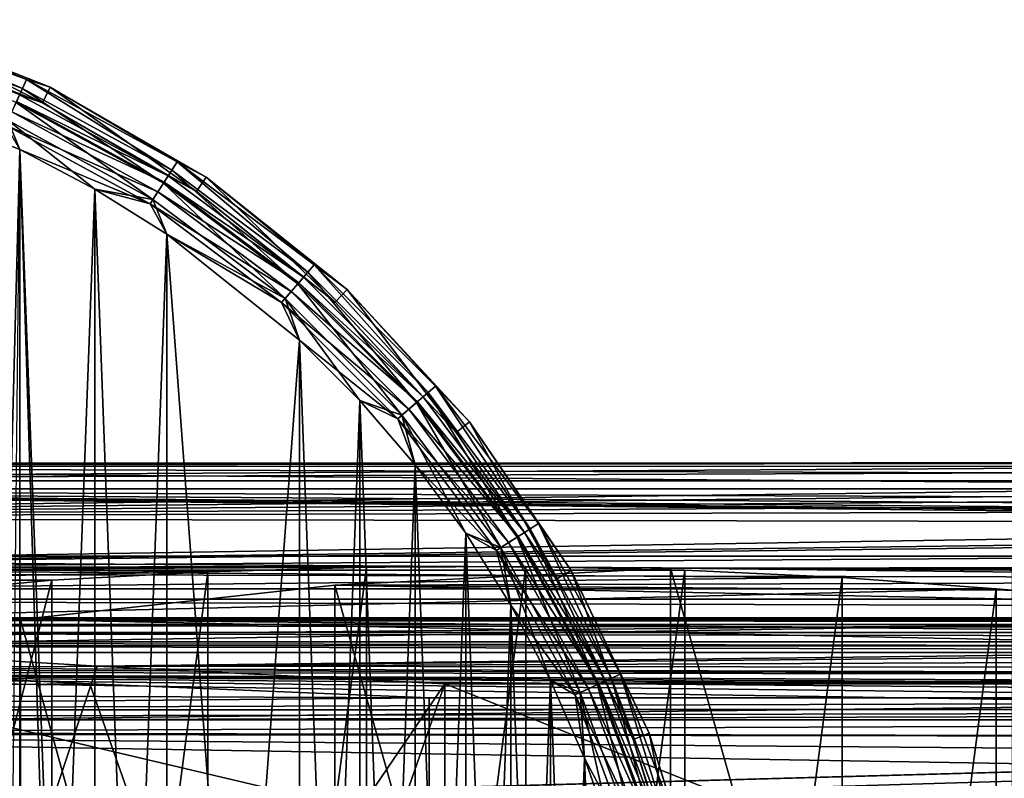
# Model space of a CAD drawing. Header units: millimetres. Extents: x -143 to 143, y -35 to 35.
# Tile 158 of 256: x -61 to -32, y 11 to 33. Entities that reach past the tile are written whole.
import ezdxf

# ---------------------------------------------------------------- set-up
doc = ezdxf.new("R2010")
doc.units = ezdxf.units.MM
doc.header["$LTSCALE"] = 65.185185
for name, color, linetype in [('100', 7, 'CONTINUOUS'), ('111', 7, 'CONTINUOUS'), ('112', 7, 'CONTINUOUS'), ('20', 7, 'CONTINUOUS'), ('22', 7, 'CONTINUOUS'), ('24', 7, 'CONTINUOUS'), ('26', 7, 'CONTINUOUS'), ('30', 7, 'CONTINUOUS'), ('431', 7, 'CONTINUOUS'), ('432', 7, 'CONTINUOUS'), ('434', 7, 'CONTINUOUS'), ('436', 7, 'CONTINUOUS'), ('437', 7, 'CONTINUOUS'), ('439', 7, 'CONTINUOUS'), ('449', 7, 'CONTINUOUS'), ('45', 7, 'CONTINUOUS'), ('46', 7, 'CONTINUOUS'), ('58', 7, 'CONTINUOUS'), ('71', 7, 'CONTINUOUS'), ('74', 7, 'CONTINUOUS'), ('95', 7, 'CONTINUOUS'), ('99', 7, 'CONTINUOUS')]:
    doc.layers.add(name, color=color, linetype=linetype)

msp = doc.modelspace()

# ---------------------------------------------------------------- linework, layer by layer
at = {"layer": '100', "linetype": 'CONTINUOUS'}
for points in [[(22.191, 14.113, -17.5), (-48.549, 14.113, -17.5), (22.191, -14.113, -17.5), (22.191, 14.113, -17.5)], [(-48.549, 14.113, -17.5), (-48.549, -14.113, -17.5), (22.191, -14.113, -17.5), (-48.549, 14.113, -17.5)]]:
    msp.add_3dface(points, dxfattribs=at)
at = {"layer": '111', "linetype": 'CONTINUOUS'}
for points in [[(-49, 13.712, -20.5), (22.5, 13.712, -20.5), (-49, -13.712, -20.5), (-49, 13.712, -20.5)], [(22.5, 13.712, -20.5), (22.5, -13.712, -20.5), (-49, -13.712, -20.5), (22.5, 13.712, -20.5)]]:
    msp.add_3dface(points, dxfattribs=at)
at = {"layer": '112', "linetype": 'CONTINUOUS'}
for points in [[(-68.5, 14.604, -14.5), (-58.781, 14.115, -17.49), (-49, -13.712, -20.5), (-68.5, 14.604, -14.5)], [(-68.5, 14.604, -14.5), (-49, -13.712, -20.5), (-58.781, -14.115, -17.49), (-68.5, 14.604, -14.5)], [(-68.5, 14.604, -14.5), (-58.781, -14.115, -17.49), (-68.5, -14.604, -14.5), (-68.5, 14.604, -14.5)], [(-58.781, 14.115, -17.49), (-49, 13.712, -20.5), (-49, -13.712, -20.5), (-58.781, 14.115, -17.49)]]:
    msp.add_3dface(points, dxfattribs=at)
at = {"layer": '20', "linetype": 'CONTINUOUS'}
for points in [[(-68.5, 17.477, 0.888), (-68.5, 17.391, -1.952), (-46.21, 17.492, -0.519), (-68.5, 17.477, 0.888)], [(-46.21, 17.492, -0.519), (-68.5, 17.391, -1.952), (-41.626, 17.391, -1.947), (-46.21, 17.492, -0.519)], [(-50.807, 17.476, 0.912), (-68.5, 17.477, 0.888), (-46.21, 17.492, -0.519), (-50.807, 17.476, 0.912)], [(-68.5, 17.103, 3.704), (-68.5, 17.477, 0.888), (-55.374, 17.344, 2.335), (-68.5, 17.103, 3.704)], [(-55.374, 17.344, 2.335), (-68.5, 17.477, 0.888), (-50.807, 17.476, 0.912), (-55.374, 17.344, 2.335)], [(-68.5, 17.391, -1.952), (-68.5, 16.846, -4.741), (-37.094, 17.175, -3.359), (-68.5, 17.391, -1.952)], [(-41.626, 17.391, -1.947), (-68.5, 17.391, -1.952), (-37.094, 17.175, -3.359), (-41.626, 17.391, -1.947)], [(-59.873, 17.096, 3.736), (-68.5, 17.103, 3.704), (-55.374, 17.344, 2.335), (-59.873, 17.096, 3.736)], [(-68.5, 16.846, -4.741), (-32.656, 16.846, -4.741), (-37.094, 17.175, -3.359), (-68.5, 16.846, -4.741)], [(-68.5, 16.279, 6.423), (-68.5, 17.103, 3.704), (-59.873, 17.096, 3.736), (-68.5, 16.279, 6.423)]]:
    msp.add_3dface(points, dxfattribs=at)
at = {"layer": '22', "linetype": 'CONTINUOUS'}
for points in [[(-42.043, 17.45, 1.325), (-9.931, 17.077, 3.825), (-51.716, 16.954, 4.338), (-42.043, 17.45, 1.325)], [(-10.5, 17.493, 0.5), (-10.359, 17.365, 2.172), (-42.043, 17.45, 1.325), (-10.5, 17.493, 0.5)], [(-32.18, 17.413, -1.747), (-10.5, 17.493, 0.5), (-42.043, 17.45, 1.325), (-32.18, 17.413, -1.747)], [(-10.359, 17.365, 2.172), (-9.931, 17.077, 3.825), (-42.043, 17.45, 1.325), (-10.359, 17.365, 2.172)], [(-9.931, 17.077, 3.825), (-9.199, 16.636, 5.432), (-51.716, 16.954, 4.338), (-9.931, 17.077, 3.825)], [(-51.716, 16.954, 4.338), (-8.15, 16.065, 6.94), (-60.782, 15.967, 7.162), (-51.716, 16.954, 4.338)], [(-9.199, 16.636, 5.432), (-8.15, 16.065, 6.94), (-51.716, 16.954, 4.338), (-9.199, 16.636, 5.432)], [(-60.782, 15.967, 7.162), (-5.278, 14.834, 9.285), (-68.905, 14.571, 9.692), (-60.782, 15.967, 7.162)], [(-8.15, 16.065, 6.94), (-6.811, 15.43, 8.257), (-60.782, 15.967, 7.162), (-8.15, 16.065, 6.94)], [(-6.811, 15.43, 8.257), (-5.278, 14.834, 9.285), (-60.782, 15.967, 7.162), (-6.811, 15.43, 8.257)], [(-5.278, 14.834, 9.285), (-3.679, 14.374, 9.981), (-68.905, 14.571, 9.692), (-5.278, 14.834, 9.285)], [(-69.387, 14.513, 9.779), (-3.679, 14.374, 9.981), (-84, 14.458, 9.859), (-69.387, 14.513, 9.779)], [(-68.905, 14.571, 9.692), (-3.679, 14.374, 9.981), (-69.387, 14.513, 9.779), (-68.905, 14.571, 9.692)], [(-2.083, 14.094, 10.374), (-0.5, 14, 10.5), (-84, 14.458, 9.859), (-2.083, 14.094, 10.374)], [(-84, 14.458, 9.859), (-0.5, 14, 10.5), (6.534, 13.86, 10.684), (-84, 14.458, 9.859)], [(-3.679, 14.374, 9.981), (-2.083, 14.094, 10.374), (-84, 14.458, 9.859), (-3.679, 14.374, 9.981)], [(-84, 12.678, 12.063), (-84, 14.458, 9.859), (7.875, 13.044, 11.667), (-84, 12.678, 12.063)], [(7.875, 13.044, 11.667), (-84, 14.458, 9.859), (7.476, 13.411, 11.242), (7.875, 13.044, 11.667)], [(7.476, 13.411, 11.242), (-84, 14.458, 9.859), (7.023, 13.679, 10.915), (7.476, 13.411, 11.242)], [(7.023, 13.679, 10.915), (-84, 14.458, 9.859), (6.534, 13.86, 10.684), (7.023, 13.679, 10.915)], [(8.198, 12.557, 12.189), (-84, 12.678, 12.063), (7.875, 13.044, 11.667), (8.198, 12.557, 12.189)], [(-84, 10.566, 13.95), (-84, 12.678, 12.063), (8.5, 11.136, 13.5), (-84, 10.566, 13.95)], [(8.5, 11.136, 13.5), (-84, 12.678, 12.063), (8.418, 11.929, 12.805), (8.5, 11.136, 13.5)], [(8.418, 11.929, 12.805), (-84, 12.678, 12.063), (8.198, 12.557, 12.189), (8.418, 11.929, 12.805)]]:
    msp.add_3dface(points, dxfattribs=at)
at = {"layer": '24', "linetype": 'CONTINUOUS'}
for points in [[(-68.5, 14.604, -14.5), (-89.5, 13.87, -19.235), (-58.781, 14.115, -17.49), (-68.5, 14.604, -14.5)], [(-58.781, 14.115, -17.49), (-89.5, 13.87, -19.235), (-49, 13.712, -20.5), (-58.781, 14.115, -17.49)], [(-89.5, 13.87, -19.235), (-89.5, 13.357, -24), (-49, 13.712, -20.5), (-89.5, 13.87, -19.235)], [(-49, 13.712, -20.5), (-89.5, 13.357, -24), (22.5, 13.712, -20.5), (-49, 13.712, -20.5)], [(22.5, 13.712, -20.5), (-89.5, 13.357, -24), (51.977, 13.424, -23.236), (22.5, 13.712, -20.5)], [(-89.5, 13.357, -24), (-62, 13.357, -24), (51.977, 13.424, -23.236), (-89.5, 13.357, -24)], [(51.977, 13.424, -23.236), (-62, 13.357, -24), (-62, 13.192, -26.248), (51.977, 13.424, -23.236)], [(48.938, 13.077, -28.5), (51.977, 13.424, -23.236), (-62, 13.077, -28.5), (48.938, 13.077, -28.5)], [(-62, 13.077, -28.5), (51.977, 13.424, -23.236), (-62, 13.192, -26.248), (-62, 13.077, -28.5)]]:
    msp.add_3dface(points, dxfattribs=at)
at = {"layer": '26', "linetype": 'CONTINUOUS'}
for points in [[(-32.656, 16.846, -4.741), (-68.5, 16.846, -4.741), (-68.5, 15.976, -8.038), (-32.656, 16.846, -4.741)], [(-32.656, 16.846, -4.741), (-68.5, 15.976, -8.038), (-21.872, 15.961, -8.1), (-32.656, 16.846, -4.741)], [(-68.5, 15.976, -8.038), (-68.5, 15.217, -11.361), (-21.872, 15.961, -8.1), (-68.5, 15.976, -8.038)], [(-68.5, 15.217, -11.361), (-10.956, 15.187, -11.5), (-21.872, 15.961, -8.1), (-68.5, 15.217, -11.361)], [(-58.564, 14.619, -14.418), (-10.956, 15.187, -11.5), (-68.5, 15.217, -11.361), (-58.564, 14.619, -14.418)], [(2.5, 15.187, -11.5), (-10.956, 15.187, -11.5), (-58.564, 14.619, -14.418), (2.5, 15.187, -11.5)], [(34.5, 14.528, -14.936), (2.5, 15.187, -11.5), (-58.564, 14.619, -14.418), (34.5, 14.528, -14.936)], [(-48.549, 14.113, -17.5), (34.5, 14.528, -14.936), (-58.564, 14.619, -14.418), (-48.549, 14.113, -17.5)], [(28.355, 14.312, -16.216), (34.5, 14.528, -14.936), (-48.549, 14.113, -17.5), (28.355, 14.312, -16.216)], [(22.191, 14.113, -17.5), (28.355, 14.312, -16.216), (-48.549, 14.113, -17.5), (22.191, 14.113, -17.5)]]:
    msp.add_3dface(points, dxfattribs=at)
at = {"layer": '30', "linetype": 'CONTINUOUS'}
for points in [[(48.938, 13.077, -28.5), (-62, 13.077, -28.5), (48.938, -13.077, -28.5), (48.938, 13.077, -28.5)], [(-62, 13.077, -28.5), (-62, -13.077, -28.5), (48.938, -13.077, -28.5), (-62, 13.077, -28.5)]]:
    msp.add_3dface(points, dxfattribs=at)
at = {"layer": '431', "linetype": 'CONTINUOUS'}
for points in [[(-60.723, 31.262, -57.324), (-65.237, 33.248, -57.882), (-65.318, 32.976, -57.324), (-60.723, 31.262, -57.324)], [(-60.605, 31.521, -57.882), (-64.757, 33.206, -58.5), (-65.237, 33.248, -57.882), (-60.605, 31.521, -57.882)], [(-60.605, 31.521, -57.882), (-65.237, 33.248, -57.882), (-60.723, 31.262, -57.324), (-60.605, 31.521, -57.882)], [(-60.723, 31.262, -57.324), (-65.318, 32.976, -57.324), (-60.907, 30.859, -56.881), (-60.723, 31.262, -57.324)], [(-59.923, 31.309, -58.5), (-64.757, 33.206, -58.5), (-60.605, 31.521, -57.882), (-59.923, 31.309, -58.5)], [(-56.419, 28.912, -57.324), (-60.605, 31.521, -57.882), (-60.723, 31.262, -57.324), (-56.419, 28.912, -57.324)], [(-56.266, 29.151, -57.882), (-59.923, 31.309, -58.5), (-60.605, 31.521, -57.882), (-56.266, 29.151, -57.882)], [(-56.266, 29.151, -57.882), (-60.605, 31.521, -57.882), (-56.419, 28.912, -57.324), (-56.266, 29.151, -57.882)], [(-60.801, 29.512, -56.5), (-61.139, 30.351, -56.597), (-65.358, 31.299, -56.5), (-60.801, 29.512, -56.5)], [(-56.659, 28.539, -56.881), (-60.723, 31.262, -57.324), (-60.907, 30.859, -56.881), (-56.659, 28.539, -56.881)], [(-56.419, 28.912, -57.324), (-60.723, 31.262, -57.324), (-56.659, 28.539, -56.881), (-56.419, 28.912, -57.324)], [(-55.425, 28.712, -58.5), (-59.923, 31.309, -58.5), (-56.266, 29.151, -57.882), (-55.425, 28.712, -58.5)], [(-56.961, 28.069, -56.597), (-60.907, 30.859, -56.881), (-61.139, 30.351, -56.597), (-56.961, 28.069, -56.597)], [(-56.659, 28.539, -56.881), (-60.907, 30.859, -56.881), (-56.961, 28.069, -56.597), (-56.659, 28.539, -56.881)], [(-56.961, 28.069, -56.597), (-61.139, 30.351, -56.597), (-58.634, 28.368, -56.5), (-56.961, 28.069, -56.597)], [(-58.634, 28.368, -56.5), (-61.139, 30.351, -56.597), (-60.801, 29.512, -56.5), (-58.634, 28.368, -56.5)], [(-52.494, 25.973, -57.324), (-56.266, 29.151, -57.882), (-56.419, 28.912, -57.324), (-52.494, 25.973, -57.324)], [(-52.308, 26.188, -57.882), (-55.425, 28.712, -58.5), (-56.266, 29.151, -57.882), (-52.308, 26.188, -57.882)], [(-52.308, 26.188, -57.882), (-56.266, 29.151, -57.882), (-52.494, 25.973, -57.324), (-52.308, 26.188, -57.882)], [(-52.784, 25.638, -56.881), (-56.419, 28.912, -57.324), (-56.659, 28.539, -56.881), (-52.784, 25.638, -56.881)], [(-52.494, 25.973, -57.324), (-56.419, 28.912, -57.324), (-52.784, 25.638, -56.881), (-52.494, 25.973, -57.324)], [(-51.364, 25.474, -58.5), (-55.425, 28.712, -58.5), (-52.308, 26.188, -57.882), (-51.364, 25.474, -58.5)], [(-53.15, 25.217, -56.597), (-56.659, 28.539, -56.881), (-56.961, 28.069, -56.597), (-53.15, 25.217, -56.597)], [(-52.784, 25.638, -56.881), (-56.659, 28.539, -56.881), (-53.15, 25.217, -56.597), (-52.784, 25.638, -56.881)], [(-56.559, 27.065, -56.5), (-56.961, 28.069, -56.597), (-58.634, 28.368, -56.5), (-56.559, 27.065, -56.5)], [(-53.15, 25.217, -56.597), (-56.961, 28.069, -56.597), (-56.559, 27.065, -56.5), (-53.15, 25.217, -56.597)], [(-52.731, 24.013, -56.5), (-53.15, 25.217, -56.597), (-56.559, 27.065, -56.5), (-52.731, 24.013, -56.5)], [(-49.027, 22.506, -57.324), (-52.308, 26.188, -57.882), (-52.494, 25.973, -57.324), (-49.027, 22.506, -57.324)], [(-48.812, 22.692, -57.882), (-51.364, 25.474, -58.5), (-52.308, 26.188, -57.882), (-48.812, 22.692, -57.882)], [(-48.812, 22.692, -57.882), (-52.308, 26.188, -57.882), (-49.027, 22.506, -57.324), (-48.812, 22.692, -57.882)], [(-49.362, 22.216, -56.881), (-52.494, 25.973, -57.324), (-52.784, 25.638, -56.881), (-49.362, 22.216, -56.881)], [(-49.027, 22.506, -57.324), (-52.494, 25.973, -57.324), (-49.362, 22.216, -56.881), (-49.027, 22.506, -57.324)], [(-49.783, 21.85, -56.597), (-52.784, 25.638, -56.881), (-53.15, 25.217, -56.597), (-49.783, 21.85, -56.597)], [(-49.362, 22.216, -56.881), (-52.784, 25.638, -56.881), (-49.783, 21.85, -56.597), (-49.362, 22.216, -56.881)], [(-47.831, 21.666, -58.5), (-51.364, 25.474, -58.5), (-48.812, 22.692, -57.882), (-47.831, 21.666, -58.5)], [(-49.783, 21.85, -56.597), (-53.15, 25.217, -56.597), (-50.998, 22.281, -56.5), (-49.783, 21.85, -56.597)], [(-50.998, 22.281, -56.5), (-53.15, 25.217, -56.597), (-52.731, 24.013, -56.5), (-50.998, 22.281, -56.5)], [(-46.461, 18.341, -56.881), (-49.027, 22.506, -57.324), (-49.362, 22.216, -56.881), (-46.461, 18.341, -56.881)], [(-46.088, 18.581, -57.324), (-48.812, 22.692, -57.882), (-49.027, 22.506, -57.324), (-46.088, 18.581, -57.324)], [(-46.088, 18.581, -57.324), (-49.027, 22.506, -57.324), (-46.461, 18.341, -56.881), (-46.088, 18.581, -57.324)], [(-45.849, 18.734, -57.882), (-47.831, 21.666, -58.5), (-48.812, 22.692, -57.882), (-45.849, 18.734, -57.882)], [(-45.849, 18.734, -57.882), (-48.812, 22.692, -57.882), (-46.088, 18.581, -57.324), (-45.849, 18.734, -57.882)], [(-49.399, 20.425, -56.5), (-49.783, 21.85, -56.597), (-50.998, 22.281, -56.5), (-49.399, 20.425, -56.5)], [(-46.931, 18.039, -56.597), (-49.362, 22.216, -56.881), (-49.783, 21.85, -56.597), (-46.931, 18.039, -56.597)], [(-46.461, 18.341, -56.881), (-49.362, 22.216, -56.881), (-46.931, 18.039, -56.597), (-46.461, 18.341, -56.881)], [(-46.931, 18.039, -56.597), (-49.783, 21.85, -56.597), (-47.944, 18.454, -56.5), (-46.931, 18.039, -56.597)], [(-47.944, 18.454, -56.5), (-49.783, 21.85, -56.597), (-49.399, 20.425, -56.5), (-47.944, 18.454, -56.5)], [(-44.906, 17.375, -58.5), (-47.831, 21.666, -58.5), (-45.849, 18.734, -57.882), (-44.906, 17.375, -58.5)], [(-43.738, 14.277, -57.324), (-45.849, 18.734, -57.882), (-46.088, 18.581, -57.324), (-43.738, 14.277, -57.324)], [(-43.479, 14.395, -57.882), (-44.906, 17.375, -58.5), (-45.849, 18.734, -57.882), (-43.479, 14.395, -57.882)], [(-43.479, 14.395, -57.882), (-45.849, 18.734, -57.882), (-43.738, 14.277, -57.324), (-43.479, 14.395, -57.882)], [(-46.64, 16.38, -56.5), (-46.931, 18.039, -56.597), (-47.944, 18.454, -56.5), (-46.64, 16.38, -56.5)], [(-44.141, 14.093, -56.881), (-46.088, 18.581, -57.324), (-46.461, 18.341, -56.881), (-44.141, 14.093, -56.881)], [(-43.738, 14.277, -57.324), (-46.088, 18.581, -57.324), (-44.141, 14.093, -56.881), (-43.738, 14.277, -57.324)], [(-44.649, 13.861, -56.597), (-46.461, 18.341, -56.881), (-46.931, 18.039, -56.597), (-44.649, 13.861, -56.597)], [(-44.141, 14.093, -56.881), (-46.461, 18.341, -56.881), (-44.649, 13.861, -56.597), (-44.141, 14.093, -56.881)], [(-44.649, 13.861, -56.597), (-46.931, 18.039, -56.597), (-45.495, 14.214, -56.5), (-44.649, 13.861, -56.597)], [(-45.495, 14.214, -56.5), (-46.931, 18.039, -56.597), (-46.64, 16.38, -56.5), (-45.495, 14.214, -56.5)], [(-42.652, 12.696, -58.5), (-44.906, 17.375, -58.5), (-43.479, 14.395, -57.882), (-42.652, 12.696, -58.5)], [(-44.515, 11.968, -56.5), (-44.649, 13.861, -56.597), (-45.495, 14.214, -56.5), (-44.515, 11.968, -56.5)], [(-42.45, 9.558, -56.881), (-43.738, 14.277, -57.324), (-44.141, 14.093, -56.881), (-42.45, 9.558, -56.881)], [(-42.024, 9.682, -57.324), (-43.479, 14.395, -57.882), (-43.738, 14.277, -57.324), (-42.024, 9.682, -57.324)], [(-42.024, 9.682, -57.324), (-43.738, 14.277, -57.324), (-42.45, 9.558, -56.881), (-42.024, 9.682, -57.324)], [(-41.752, 9.763, -57.882), (-42.652, 12.696, -58.5), (-43.479, 14.395, -57.882), (-41.752, 9.763, -57.882)], [(-41.752, 9.763, -57.882), (-43.479, 14.395, -57.882), (-42.024, 9.682, -57.324), (-41.752, 9.763, -57.882)], [(-42.985, 9.4, -56.597), (-44.141, 14.093, -56.881), (-44.649, 13.861, -56.597), (-42.985, 9.4, -56.597)], [(-42.45, 9.558, -56.881), (-44.141, 14.093, -56.881), (-42.985, 9.4, -56.597), (-42.45, 9.558, -56.881)], [(-42.985, 9.4, -56.597), (-44.649, 13.861, -56.597), (-43.706, 9.656, -56.5), (-42.985, 9.4, -56.597)], [(-43.706, 9.656, -56.5), (-44.649, 13.861, -56.597), (-44.515, 11.968, -56.5), (-43.706, 9.656, -56.5)], [(-41.121, 7.733, -58.5), (-42.652, 12.696, -58.5), (-41.752, 9.763, -57.882), (-41.121, 7.733, -58.5)]]:
    msp.add_3dface(points, dxfattribs=at)
at = {"layer": '432', "linetype": 'CONTINUOUS'}
for points in [[(-64.758, 33.206, -81.5), (-64.757, 33.206, -58.5), (-59.923, 31.309, -81.5), (-64.758, 33.206, -81.5)], [(-64.757, 33.206, -58.5), (-59.923, 31.309, -58.5), (-59.923, 31.309, -81.5), (-64.757, 33.206, -58.5)], [(-59.923, 31.309, -58.5), (-55.425, 28.712, -58.5), (-55.425, 28.712, -81.5), (-59.923, 31.309, -58.5)], [(-59.923, 31.309, -81.5), (-59.923, 31.309, -58.5), (-55.425, 28.712, -81.5), (-59.923, 31.309, -81.5)], [(-55.425, 28.712, -58.5), (-51.364, 25.474, -58.5), (-55.425, 28.712, -81.5), (-55.425, 28.712, -58.5)], [(-55.425, 28.712, -81.5), (-51.364, 25.474, -58.5), (-51.364, 25.474, -81.5), (-55.425, 28.712, -81.5)], [(-51.364, 25.474, -58.5), (-47.831, 21.666, -58.5), (-51.364, 25.474, -81.5), (-51.364, 25.474, -58.5)], [(-51.364, 25.474, -81.5), (-47.831, 21.666, -58.5), (-47.831, 21.666, -81.5), (-51.364, 25.474, -81.5)], [(-47.831, 21.666, -58.5), (-44.906, 17.375, -58.5), (-47.831, 21.666, -81.5), (-47.831, 21.666, -58.5)], [(-47.831, 21.666, -81.5), (-44.906, 17.375, -58.5), (-44.906, 17.375, -81.5), (-47.831, 21.666, -81.5)], [(-44.906, 17.375, -58.5), (-42.652, 12.696, -58.5), (-44.906, 17.375, -81.5), (-44.906, 17.375, -58.5)], [(-44.906, 17.375, -81.5), (-42.652, 12.696, -58.5), (-42.652, 12.695, -81.5), (-44.906, 17.375, -81.5)], [(-42.652, 12.696, -58.5), (-41.121, 7.733, -58.5), (-42.652, 12.695, -81.5), (-42.652, 12.696, -58.5)], [(-42.652, 12.695, -81.5), (-41.121, 7.733, -58.5), (-41.121, 7.732, -81.5), (-42.652, 12.695, -81.5)]]:
    msp.add_3dface(points, dxfattribs=at)
at = {"layer": '434', "linetype": 'CONTINUOUS'}
for points in [[(-64.905, 32.728, -81.5), (-64.758, 33.206, -81.5), (-60.14, 30.858, -81.5), (-64.905, 32.728, -81.5)], [(-64.758, 33.206, -81.5), (-59.923, 31.309, -81.5), (-60.14, 30.858, -81.5), (-64.758, 33.206, -81.5)], [(-60.14, 30.858, -81.5), (-59.923, 31.309, -81.5), (-55.706, 28.299, -81.5), (-60.14, 30.858, -81.5)], [(-59.923, 31.309, -81.5), (-55.425, 28.712, -81.5), (-55.706, 28.299, -81.5), (-59.923, 31.309, -81.5)], [(-55.706, 28.299, -81.5), (-55.425, 28.712, -81.5), (-51.704, 25.107, -81.5), (-55.706, 28.299, -81.5)], [(-55.425, 28.712, -81.5), (-51.364, 25.474, -81.5), (-51.704, 25.107, -81.5), (-55.425, 28.712, -81.5)], [(-51.704, 25.107, -81.5), (-51.364, 25.474, -81.5), (-48.222, 21.354, -81.5), (-51.704, 25.107, -81.5)], [(-51.364, 25.474, -81.5), (-47.831, 21.666, -81.5), (-48.222, 21.354, -81.5), (-51.364, 25.474, -81.5)], [(-48.222, 21.354, -81.5), (-47.831, 21.666, -81.5), (-45.339, 17.125, -81.5), (-48.222, 21.354, -81.5)], [(-47.831, 21.666, -81.5), (-44.906, 17.375, -81.5), (-45.339, 17.125, -81.5), (-47.831, 21.666, -81.5)], [(-45.339, 17.125, -81.5), (-44.906, 17.375, -81.5), (-43.117, 12.513, -81.5), (-45.339, 17.125, -81.5)], [(-44.906, 17.375, -81.5), (-42.652, 12.695, -81.5), (-43.117, 12.513, -81.5), (-44.906, 17.375, -81.5)], [(-43.117, 12.513, -81.5), (-42.652, 12.695, -81.5), (-41.609, 7.621, -81.5), (-43.117, 12.513, -81.5)], [(-42.652, 12.695, -81.5), (-41.121, 7.732, -81.5), (-41.609, 7.621, -81.5), (-42.652, 12.695, -81.5)]]:
    msp.add_3dface(points, dxfattribs=at)
at = {"layer": '436', "linetype": 'CONTINUOUS'}
for points in [[(-64.905, 32.728, -81.5), (-60.14, 30.858, -81.5), (-64.905, 32.728, -58.5), (-64.905, 32.728, -81.5)], [(-64.905, 32.728, -58.5), (-60.14, 30.858, -81.5), (-60.139, 30.858, -58.5), (-64.905, 32.728, -58.5)], [(-60.14, 30.858, -81.5), (-55.706, 28.299, -81.5), (-60.139, 30.858, -58.5), (-60.14, 30.858, -81.5)], [(-60.139, 30.858, -58.5), (-55.706, 28.299, -81.5), (-55.706, 28.299, -58.5), (-60.139, 30.858, -58.5)], [(-55.706, 28.299, -81.5), (-51.704, 25.107, -81.5), (-55.706, 28.299, -58.5), (-55.706, 28.299, -81.5)], [(-55.706, 28.299, -58.5), (-51.704, 25.107, -81.5), (-51.704, 25.107, -58.5), (-55.706, 28.299, -58.5)], [(-51.704, 25.107, -81.5), (-48.222, 21.354, -81.5), (-51.704, 25.107, -58.5), (-51.704, 25.107, -81.5)], [(-51.704, 25.107, -58.5), (-48.222, 21.354, -81.5), (-48.222, 21.355, -58.5), (-51.704, 25.107, -58.5)], [(-48.222, 21.355, -58.5), (-48.222, 21.354, -81.5), (-45.339, 17.125, -58.5), (-48.222, 21.355, -58.5)], [(-48.222, 21.354, -81.5), (-45.339, 17.125, -81.5), (-45.339, 17.125, -58.5), (-48.222, 21.354, -81.5)], [(-45.339, 17.125, -81.5), (-43.117, 12.513, -81.5), (-43.118, 12.513, -58.5), (-45.339, 17.125, -81.5)], [(-45.339, 17.125, -58.5), (-45.339, 17.125, -81.5), (-43.118, 12.513, -58.5), (-45.339, 17.125, -58.5)], [(-43.118, 12.513, -58.5), (-43.117, 12.513, -81.5), (-41.609, 7.621, -58.5), (-43.118, 12.513, -58.5)], [(-43.117, 12.513, -81.5), (-41.609, 7.621, -81.5), (-41.609, 7.621, -58.5), (-43.117, 12.513, -81.5)]]:
    msp.add_3dface(points, dxfattribs=at)
at = {"layer": '437', "linetype": 'CONTINUOUS'}
for points in [[(-64.905, 32.728, -58.5), (-60.139, 30.858, -58.5), (-60.803, 31.088, -58.036), (-64.905, 32.728, -58.5)], [(-56.523, 28.751, -58.036), (-60.891, 30.894, -57.618), (-60.803, 31.088, -58.036), (-56.523, 28.751, -58.036)], [(-60.139, 30.858, -58.5), (-56.523, 28.751, -58.036), (-60.803, 31.088, -58.036), (-60.139, 30.858, -58.5)], [(-56.638, 28.572, -57.618), (-61.029, 30.592, -57.286), (-60.891, 30.894, -57.618), (-56.638, 28.572, -57.618)], [(-56.638, 28.572, -57.618), (-60.891, 30.894, -57.618), (-56.523, 28.751, -58.036), (-56.638, 28.572, -57.618)], [(-60.139, 30.858, -58.5), (-55.706, 28.299, -58.5), (-56.523, 28.751, -58.036), (-60.139, 30.858, -58.5)], [(-56.818, 28.292, -57.286), (-61.203, 30.211, -57.073), (-61.029, 30.592, -57.286), (-56.818, 28.292, -57.286)], [(-56.818, 28.292, -57.286), (-61.029, 30.592, -57.286), (-56.638, 28.572, -57.618), (-56.818, 28.292, -57.286)], [(-57.044, 27.94, -57.073), (-60.801, 29.512, -57), (-61.203, 30.211, -57.073), (-57.044, 27.94, -57.073)], [(-57.044, 27.94, -57.073), (-61.203, 30.211, -57.073), (-56.818, 28.292, -57.286), (-57.044, 27.94, -57.073)], [(-58.635, 28.368, -57), (-60.801, 29.512, -57), (-57.044, 27.94, -57.073), (-58.635, 28.368, -57)], [(-52.619, 25.829, -58.036), (-56.638, 28.572, -57.618), (-56.523, 28.751, -58.036), (-52.619, 25.829, -58.036)], [(-55.706, 28.299, -58.5), (-52.619, 25.829, -58.036), (-56.523, 28.751, -58.036), (-55.706, 28.299, -58.5)], [(-52.759, 25.668, -57.618), (-56.818, 28.292, -57.286), (-56.638, 28.572, -57.618), (-52.759, 25.668, -57.618)], [(-52.759, 25.668, -57.618), (-56.638, 28.572, -57.618), (-52.619, 25.829, -58.036), (-52.759, 25.668, -57.618)], [(-56.56, 27.065, -57), (-58.635, 28.368, -57), (-57.044, 27.94, -57.073), (-56.56, 27.065, -57)], [(-52.976, 25.417, -57.286), (-57.044, 27.94, -57.073), (-56.818, 28.292, -57.286), (-52.976, 25.417, -57.286)], [(-52.976, 25.417, -57.286), (-56.818, 28.292, -57.286), (-52.759, 25.668, -57.618), (-52.976, 25.417, -57.286)], [(-55.706, 28.299, -58.5), (-51.704, 25.107, -58.5), (-52.619, 25.829, -58.036), (-55.706, 28.299, -58.5)], [(-53.251, 25.1, -57.073), (-56.56, 27.065, -57), (-57.044, 27.94, -57.073), (-53.251, 25.1, -57.073)], [(-53.251, 25.1, -57.073), (-57.044, 27.94, -57.073), (-52.976, 25.417, -57.286), (-53.251, 25.1, -57.073)], [(-52.731, 24.013, -57), (-56.56, 27.065, -57), (-53.251, 25.1, -57.073), (-52.731, 24.013, -57)], [(-49.171, 22.381, -58.036), (-52.759, 25.668, -57.618), (-52.619, 25.829, -58.036), (-49.171, 22.381, -58.036)], [(-51.704, 25.107, -58.5), (-49.171, 22.381, -58.036), (-52.619, 25.829, -58.036), (-51.704, 25.107, -58.5)], [(-49.332, 22.241, -57.618), (-52.976, 25.417, -57.286), (-52.759, 25.668, -57.618), (-49.332, 22.241, -57.618)], [(-49.332, 22.241, -57.618), (-52.759, 25.668, -57.618), (-49.171, 22.381, -58.036), (-49.332, 22.241, -57.618)], [(-49.583, 22.024, -57.286), (-53.251, 25.1, -57.073), (-52.976, 25.417, -57.286), (-49.583, 22.024, -57.286)], [(-49.583, 22.024, -57.286), (-52.976, 25.417, -57.286), (-49.332, 22.241, -57.618), (-49.583, 22.024, -57.286)], [(-49.9, 21.749, -57.073), (-52.731, 24.013, -57), (-53.251, 25.1, -57.073), (-49.9, 21.749, -57.073)], [(-49.9, 21.749, -57.073), (-53.251, 25.1, -57.073), (-49.583, 22.024, -57.286), (-49.9, 21.749, -57.073)], [(-51.704, 25.107, -58.5), (-48.222, 21.355, -58.5), (-49.171, 22.381, -58.036), (-51.704, 25.107, -58.5)], [(-50.998, 22.281, -57), (-52.731, 24.013, -57), (-49.9, 21.749, -57.073), (-50.998, 22.281, -57)], [(-49.399, 20.425, -57), (-50.998, 22.281, -57), (-49.9, 21.749, -57.073), (-49.399, 20.425, -57)], [(-46.428, 18.362, -57.618), (-49.583, 22.024, -57.286), (-49.332, 22.241, -57.618), (-46.428, 18.362, -57.618)], [(-46.249, 18.477, -58.036), (-49.332, 22.241, -57.618), (-49.171, 22.381, -58.036), (-46.249, 18.477, -58.036)], [(-46.428, 18.362, -57.618), (-49.332, 22.241, -57.618), (-46.249, 18.477, -58.036), (-46.428, 18.362, -57.618)], [(-48.222, 21.355, -58.5), (-46.249, 18.477, -58.036), (-49.171, 22.381, -58.036), (-48.222, 21.355, -58.5)], [(-46.708, 18.182, -57.286), (-49.9, 21.749, -57.073), (-49.583, 22.024, -57.286), (-46.708, 18.182, -57.286)], [(-46.708, 18.182, -57.286), (-49.583, 22.024, -57.286), (-46.428, 18.362, -57.618), (-46.708, 18.182, -57.286)], [(-47.06, 17.956, -57.073), (-49.399, 20.425, -57), (-49.9, 21.749, -57.073), (-47.06, 17.956, -57.073)], [(-47.06, 17.956, -57.073), (-49.9, 21.749, -57.073), (-46.708, 18.182, -57.286), (-47.06, 17.956, -57.073)], [(-48.222, 21.355, -58.5), (-45.339, 17.125, -58.5), (-46.249, 18.477, -58.036), (-48.222, 21.355, -58.5)], [(-47.944, 18.454, -57), (-49.399, 20.425, -57), (-47.06, 17.956, -57.073), (-47.944, 18.454, -57)], [(-46.64, 16.38, -57), (-47.944, 18.454, -57), (-47.06, 17.956, -57.073), (-46.64, 16.38, -57)], [(-43.912, 14.197, -58.036), (-46.428, 18.362, -57.618), (-46.249, 18.477, -58.036), (-43.912, 14.197, -58.036)], [(-45.339, 17.125, -58.5), (-43.912, 14.197, -58.036), (-46.249, 18.477, -58.036), (-45.339, 17.125, -58.5)], [(-44.408, 13.971, -57.286), (-47.06, 17.956, -57.073), (-46.708, 18.182, -57.286), (-44.408, 13.971, -57.286)], [(-44.106, 14.109, -57.618), (-46.708, 18.182, -57.286), (-46.428, 18.362, -57.618), (-44.106, 14.109, -57.618)], [(-44.408, 13.971, -57.286), (-46.708, 18.182, -57.286), (-44.106, 14.109, -57.618), (-44.408, 13.971, -57.286)], [(-44.106, 14.109, -57.618), (-46.428, 18.362, -57.618), (-43.912, 14.197, -58.036), (-44.106, 14.109, -57.618)], [(-44.789, 13.797, -57.073), (-46.64, 16.38, -57), (-47.06, 17.956, -57.073), (-44.789, 13.797, -57.073)], [(-44.789, 13.797, -57.073), (-47.06, 17.956, -57.073), (-44.408, 13.971, -57.286), (-44.789, 13.797, -57.073)], [(-45.339, 17.125, -58.5), (-43.118, 12.513, -58.5), (-43.912, 14.197, -58.036), (-45.339, 17.125, -58.5)], [(-45.495, 14.214, -57), (-46.64, 16.38, -57), (-44.789, 13.797, -57.073), (-45.495, 14.214, -57)], [(-44.515, 11.969, -57), (-45.495, 14.214, -57), (-44.789, 13.797, -57.073), (-44.515, 11.969, -57)], [(-42.208, 9.629, -58.036), (-44.106, 14.109, -57.618), (-43.912, 14.197, -58.036), (-42.208, 9.629, -58.036)], [(-43.118, 12.513, -58.5), (-42.208, 9.629, -58.036), (-43.912, 14.197, -58.036), (-43.118, 12.513, -58.5)], [(-42.731, 9.475, -57.286), (-44.789, 13.797, -57.073), (-44.408, 13.971, -57.286), (-42.731, 9.475, -57.286)], [(-42.413, 9.569, -57.618), (-44.408, 13.971, -57.286), (-44.106, 14.109, -57.618), (-42.413, 9.569, -57.618)], [(-42.731, 9.475, -57.286), (-44.408, 13.971, -57.286), (-42.413, 9.569, -57.618), (-42.731, 9.475, -57.286)], [(-42.413, 9.569, -57.618), (-44.106, 14.109, -57.618), (-42.208, 9.629, -58.036), (-42.413, 9.569, -57.618)], [(-43.133, 9.357, -57.073), (-44.515, 11.969, -57), (-44.789, 13.797, -57.073), (-43.133, 9.357, -57.073)], [(-43.133, 9.357, -57.073), (-44.789, 13.797, -57.073), (-42.731, 9.475, -57.286), (-43.133, 9.357, -57.073)], [(-43.118, 12.513, -58.5), (-41.609, 7.621, -58.5), (-42.208, 9.629, -58.036), (-43.118, 12.513, -58.5)], [(-43.706, 9.656, -57), (-44.515, 11.969, -57), (-43.133, 9.357, -57.073), (-43.706, 9.656, -57)]]:
    msp.add_3dface(points, dxfattribs=at)
at = {"layer": '439', "linetype": 'CONTINUOUS'}
for points in [[(-60.801, 29.512, -57), (-60.801, -29.512, -57), (-61.1, 0, -57), (-60.801, 29.512, -57)], [(-60.801, 29.512, -57), (-58.635, 28.368, -57), (-60.801, -29.512, -57), (-60.801, 29.512, -57)], [(-58.635, 28.368, -57), (-58.634, -28.368, -57), (-60.801, -29.512, -57), (-58.635, 28.368, -57)], [(-58.635, 28.368, -57), (-56.56, 27.065, -57), (-58.634, -28.368, -57), (-58.635, 28.368, -57)], [(-56.56, 27.065, -57), (-56.559, -27.065, -57), (-58.634, -28.368, -57), (-56.56, 27.065, -57)], [(-56.56, 27.065, -57), (-52.731, 24.013, -57), (-56.559, -27.065, -57), (-56.56, 27.065, -57)], [(-52.731, 24.013, -57), (-52.731, -24.013, -57), (-56.559, -27.065, -57), (-52.731, 24.013, -57)], [(-52.731, 24.013, -57), (-50.998, 22.281, -57), (-52.731, -24.013, -57), (-52.731, 24.013, -57)], [(-50.998, 22.281, -57), (-50.998, -22.281, -57), (-52.731, -24.013, -57), (-50.998, 22.281, -57)], [(-50.998, 22.281, -57), (-49.399, 20.425, -57), (-50.998, -22.281, -57), (-50.998, 22.281, -57)], [(-49.399, 20.425, -57), (-49.399, -20.425, -57), (-50.998, -22.281, -57), (-49.399, 20.425, -57)], [(-49.399, 20.425, -57), (-47.944, 18.454, -57), (-49.399, -20.425, -57), (-49.399, 20.425, -57)], [(-47.944, 18.454, -57), (-47.944, -18.454, -57), (-49.399, -20.425, -57), (-47.944, 18.454, -57)], [(-47.944, 18.454, -57), (-46.64, 16.38, -57), (-47.944, -18.454, -57), (-47.944, 18.454, -57)], [(-46.64, 16.38, -57), (-46.64, -16.38, -57), (-47.944, -18.454, -57), (-46.64, 16.38, -57)], [(-46.64, 16.38, -57), (-45.495, 14.214, -57), (-46.64, -16.38, -57), (-46.64, 16.38, -57)], [(-45.495, 14.214, -57), (-45.495, -14.214, -57), (-46.64, -16.38, -57), (-45.495, 14.214, -57)], [(-45.495, 14.214, -57), (-44.515, 11.969, -57), (-45.495, -14.214, -57), (-45.495, 14.214, -57)], [(-44.515, 11.969, -57), (-44.515, -11.968, -57), (-45.495, -14.214, -57), (-44.515, 11.969, -57)], [(-44.515, 11.969, -57), (-43.706, 9.656, -57), (-44.515, -11.968, -57), (-44.515, 11.969, -57)]]:
    msp.add_3dface(points, dxfattribs=at)
at = {"layer": '449', "linetype": 'CONTINUOUS'}
for points in [[(-61.359, 8.362, -56.5), (-60.801, 29.512, -56.5), (-65.358, 31.299, -56.5), (-61.359, 8.362, -56.5)], [(-61.359, 8.362, -56.5), (-60.05, 5.701, -56.5), (-60.801, 29.512, -56.5), (-61.359, 8.362, -56.5)], [(-60.05, 5.701, -56.5), (-58.635, -28.368, -56.5), (-60.801, 29.512, -56.5), (-60.05, 5.701, -56.5)], [(-58.635, -28.368, -56.5), (-58.634, 28.368, -56.5), (-60.801, 29.512, -56.5), (-58.635, -28.368, -56.5)], [(-58.635, -28.368, -56.5), (-56.56, -27.065, -56.5), (-58.634, 28.368, -56.5), (-58.635, -28.368, -56.5)], [(-56.56, -27.065, -56.5), (-56.559, 27.065, -56.5), (-58.634, 28.368, -56.5), (-56.56, -27.065, -56.5)], [(-56.56, -27.065, -56.5), (-52.731, -24.013, -56.5), (-56.559, 27.065, -56.5), (-56.56, -27.065, -56.5)], [(-52.731, -24.013, -56.5), (-52.731, 24.013, -56.5), (-56.559, 27.065, -56.5), (-52.731, -24.013, -56.5)], [(-52.731, -24.013, -56.5), (-50.998, -22.281, -56.5), (-52.731, 24.013, -56.5), (-52.731, -24.013, -56.5)], [(-50.998, -22.281, -56.5), (-50.998, 22.281, -56.5), (-52.731, 24.013, -56.5), (-50.998, -22.281, -56.5)], [(-50.998, -22.281, -56.5), (-49.399, -20.425, -56.5), (-50.998, 22.281, -56.5), (-50.998, -22.281, -56.5)], [(-49.399, -20.425, -56.5), (-49.399, 20.425, -56.5), (-50.998, 22.281, -56.5), (-49.399, -20.425, -56.5)], [(-49.399, -20.425, -56.5), (-47.944, -18.454, -56.5), (-49.399, 20.425, -56.5), (-49.399, -20.425, -56.5)], [(-47.944, -18.454, -56.5), (-47.944, 18.454, -56.5), (-49.399, 20.425, -56.5), (-47.944, -18.454, -56.5)], [(-47.944, -18.454, -56.5), (-46.64, -16.38, -56.5), (-47.944, 18.454, -56.5), (-47.944, -18.454, -56.5)], [(-46.64, -16.38, -56.5), (-46.64, 16.38, -56.5), (-47.944, 18.454, -56.5), (-46.64, -16.38, -56.5)], [(-46.64, -16.38, -56.5), (-45.495, -14.214, -56.5), (-46.64, 16.38, -56.5), (-46.64, -16.38, -56.5)], [(-45.495, -14.214, -56.5), (-45.495, 14.214, -56.5), (-46.64, 16.38, -56.5), (-45.495, -14.214, -56.5)], [(-45.495, -14.214, -56.5), (-44.515, -11.969, -56.5), (-45.495, 14.214, -56.5), (-45.495, -14.214, -56.5)], [(-44.515, -11.969, -56.5), (-44.515, 11.968, -56.5), (-45.495, 14.214, -56.5), (-44.515, -11.969, -56.5)], [(-44.515, -11.969, -56.5), (-43.706, -9.656, -56.5), (-44.515, 11.968, -56.5), (-44.515, -11.969, -56.5)], [(-43.706, -9.656, -56.5), (-43.706, 9.656, -56.5), (-44.515, 11.968, -56.5), (-43.706, -9.656, -56.5)]]:
    msp.add_3dface(points, dxfattribs=at)
at = {"layer": '45', "linetype": 'CONTINUOUS'}
for points in [[(-92.5, 15.016, -31.5), (92.5, 15.016, -31.5), (-75, 10.4, -31.5), (-92.5, 15.016, -31.5)], [(-75, 10.4, -31.5), (92.5, 15.016, -31.5), (-74.84, 10.399, -31.5), (-75, 10.4, -31.5)], [(-74.84, 10.399, -31.5), (92.5, 15.016, -31.5), (-74.679, 10.395, -31.5), (-74.84, 10.399, -31.5)], [(-74.679, 10.395, -31.5), (92.5, 15.016, -31.5), (-72.564, 10.111, -31.5), (-74.679, 10.395, -31.5)], [(-72.564, 10.111, -31.5), (92.5, 15.016, -31.5), (-70.531, 9.391, -31.5), (-72.564, 10.111, -31.5)], [(-70.531, 9.391, -31.5), (92.5, 15.016, -31.5), (-68.691, 8.268, -31.5), (-70.531, 9.391, -31.5)], [(-68.691, 8.268, -31.5), (92.5, 15.016, -31.5), (-67.122, 6.79, -31.5), (-68.691, 8.268, -31.5)], [(-67.122, 6.79, -31.5), (92.5, 15.016, -31.5), (-65.892, 5.02, -31.5), (-67.122, 6.79, -31.5)], [(-65.892, 5.02, -31.5), (92.5, 15.016, -31.5), (-65.052, 3.034, -31.5), (-65.892, 5.02, -31.5)], [(-65.052, 3.034, -31.5), (92.5, 15.016, -31.5), (-64.641, 0.918, -31.5), (-65.052, 3.034, -31.5)], [(-64.641, 0.918, -31.5), (92.5, 15.016, -31.5), (72.877, 10.181, -31.5), (-64.641, 0.918, -31.5)]]:
    msp.add_3dface(points, dxfattribs=at)
at = {"layer": '46', "linetype": 'CONTINUOUS'}
for points in [[(92.5, 16.016, -30.521), (92.5, 15.962, -30.825), (-92.5, 16.016, -30.521), (92.5, 16.016, -30.521)], [(-92.5, 16.016, -30.521), (92.5, 15.962, -30.825), (-92.5, 15.962, -30.825), (-92.5, 16.016, -30.521)], [(92.5, 15.962, -30.825), (92.5, 15.818, -31.098), (-92.5, 15.962, -30.825), (92.5, 15.962, -30.825)], [(-92.5, 15.962, -30.825), (92.5, 15.818, -31.098), (-92.5, 15.818, -31.098), (-92.5, 15.962, -30.825)], [(92.5, 15.818, -31.098), (92.5, 15.597, -31.314), (-92.5, 15.818, -31.098), (92.5, 15.818, -31.098)], [(-92.5, 15.818, -31.098), (92.5, 15.597, -31.314), (-92.5, 15.597, -31.314), (-92.5, 15.818, -31.098)], [(92.5, 15.597, -31.314), (92.5, 15.321, -31.452), (-92.5, 15.597, -31.314), (92.5, 15.597, -31.314)], [(-92.5, 15.597, -31.314), (92.5, 15.321, -31.452), (-92.5, 15.321, -31.452), (-92.5, 15.597, -31.314)], [(92.5, 15.321, -31.452), (92.5, 15.016, -31.5), (-92.5, 15.321, -31.452), (92.5, 15.321, -31.452)], [(92.5, 15.016, -31.5), (-92.5, 15.016, -31.5), (-92.5, 15.321, -31.452), (92.5, 15.016, -31.5)]]:
    msp.add_3dface(points, dxfattribs=at)
at = {"layer": '58', "linetype": 'CONTINUOUS'}
for points in [[(-42.043, 17.45, 1.325), (-51.716, 16.954, 4.338), (-42.043, -17.45, 1.325), (-42.043, 17.45, 1.325)], [(-32.18, 17.413, -1.747), (-42.043, 17.45, 1.325), (-32.18, -17.413, -1.747), (-32.18, 17.413, -1.747)], [(-42.043, 17.45, 1.325), (-42.043, -17.45, 1.325), (-32.18, -17.413, -1.747), (-42.043, 17.45, 1.325)], [(-51.716, 16.954, 4.338), (-60.782, 15.967, 7.162), (-51.716, -16.954, 4.338), (-51.716, 16.954, 4.338)], [(-51.716, 16.954, 4.338), (-51.716, -16.954, 4.338), (-42.043, -17.45, 1.325), (-51.716, 16.954, 4.338)], [(-60.782, 15.967, 7.162), (-68.905, 14.571, 9.692), (-60.782, -15.967, 7.162), (-60.782, 15.967, 7.162)], [(-60.782, 15.967, 7.162), (-60.782, -15.967, 7.162), (-51.716, -16.954, 4.338), (-60.782, 15.967, 7.162)], [(-68.905, 14.571, 9.692), (-68.905, -14.571, 9.692), (-60.782, -15.967, 7.162), (-68.905, 14.571, 9.692)]]:
    msp.add_3dface(points, dxfattribs=at)
at = {"layer": '71', "linetype": 'CONTINUOUS'}
for points in [[(-92.5, 20.384, -2.181), (-92.5, 20.462, 1.253), (-8.986, 20.494, -0.498), (-92.5, 20.384, -2.181)], [(-8.712, 20.375, -2.26), (-92.5, 20.384, -2.181), (-8.986, 20.494, -0.498), (-8.712, 20.375, -2.26)], [(-8.986, 20.494, -0.498), (-92.5, 20.462, 1.253), (-8.909, 20.46, 1.275), (-8.986, 20.494, -0.498)], [(-92.5, 20.462, 1.253), (-92.5, 19.965, 4.651), (-8.909, 20.46, 1.275), (-92.5, 20.462, 1.253)], [(-8.909, 20.46, 1.275), (-92.5, 19.965, 4.651), (-8.481, 20.277, 3.013), (-8.909, 20.46, 1.275)], [(-92.5, 19.733, -5.554), (-92.5, 20.384, -2.181), (-7.082, 19.733, -5.554), (-92.5, 19.733, -5.554)], [(-7.082, 19.733, -5.554), (-92.5, 20.384, -2.181), (-8.078, 20.112, -3.969), (-7.082, 19.733, -5.554)], [(-8.078, 20.112, -3.969), (-92.5, 20.384, -2.181), (-8.712, 20.375, -2.26), (-8.078, 20.112, -3.969)], [(-8.481, 20.277, 3.013), (-92.5, 19.965, 4.651), (-7.694, 19.961, 4.67), (-8.481, 20.277, 3.013)], [(-92.5, 19.965, 4.651), (-92.5, 18.909, 7.919), (-7.694, 19.961, 4.67), (-92.5, 19.965, 4.651)], [(-7.694, 19.961, 4.67), (-92.5, 18.909, 7.919), (-7.165, 19.763, 5.447), (-7.694, 19.961, 4.67)], [(-7.165, 19.763, 5.447), (-92.5, 18.909, 7.919), (-6.551, 19.549, 6.172), (-7.165, 19.763, 5.447)], [(-6.551, 19.549, 6.172), (-92.5, 18.909, 7.919), (-5.861, 19.329, 6.83), (-6.551, 19.549, 6.172)], [(-5.861, 19.329, 6.83), (-92.5, 18.909, 7.919), (-5.108, 19.114, 7.41), (-5.861, 19.329, 6.83)], [(-5.108, 19.114, 7.41), (-92.5, 18.909, 7.919), (-3.472, 18.743, 8.303), (-5.108, 19.114, 7.41)], [(-92.5, 18.909, 7.919), (-92.5, 17.321, 10.965), (-3.472, 18.743, 8.303), (-92.5, 18.909, 7.919)], [(-3.472, 18.743, 8.303), (-92.5, 17.321, 10.965), (-1.749, 18.502, 8.828), (-3.472, 18.743, 8.303)], [(92.5, 16.937, 11.55), (92.5, 18.578, 8.665), (-92.5, 17.321, 10.965), (92.5, 16.937, 11.55)], [(-92.5, 17.321, 10.965), (92.5, 18.578, 8.665), (0, 18.419, 9), (-92.5, 17.321, 10.965)], [(-1.749, 18.502, 8.828), (-92.5, 17.321, 10.965), (0, 18.419, 9), (-1.749, 18.502, 8.828)], [(92.5, 16.937, 11.55), (-92.5, 17.321, 10.965), (-92.5, 15.248, 13.703), (92.5, 16.937, 11.55)], [(92.5, 14.852, 14.131), (92.5, 16.937, 11.55), (-92.5, 15.248, 13.703), (92.5, 14.852, 14.131)], [(92.5, 14.852, 14.131), (-92.5, 15.248, 13.703), (-92.5, 12.746, 16.056), (92.5, 14.852, 14.131)], [(92.5, 12.377, 16.342), (92.5, 14.852, 14.131), (-92.5, 12.746, 16.056), (92.5, 12.377, 16.342)], [(92.5, 12.377, 16.342), (-92.5, 12.746, 16.056), (-92.5, 9.887, 17.958), (92.5, 12.377, 16.342)], [(92.5, 9.579, 18.125), (92.5, 12.377, 16.342), (-92.5, 9.887, 17.958), (92.5, 9.579, 18.125)]]:
    msp.add_3dface(points, dxfattribs=at)
at = {"layer": '74', "linetype": 'CONTINUOUS'}
for points in [[(92.5, 17.793, -13.762), (-92.5, 17.793, -13.762), (-92.5, 19.733, -5.554), (92.5, 17.793, -13.762)], [(92.5, 17.793, -13.762), (-92.5, 19.733, -5.554), (0, 18.829, -9), (92.5, 17.793, -13.762)], [(-92.5, 19.733, -5.554), (-7.082, 19.733, -5.554), (-5.952, 19.404, -6.751), (-92.5, 19.733, -5.554)], [(0, 18.829, -9), (-92.5, 19.733, -5.554), (-1.622, 18.865, -8.853), (0, 18.829, -9)], [(-92.5, 19.733, -5.554), (-5.952, 19.404, -6.751), (-4.639, 19.152, -7.713), (-92.5, 19.733, -5.554)], [(-92.5, 19.733, -5.554), (-4.639, 19.152, -7.713), (-3.182, 18.973, -8.419), (-92.5, 19.733, -5.554)], [(-92.5, 19.733, -5.554), (-3.182, 18.973, -8.419), (-1.622, 18.865, -8.853), (-92.5, 19.733, -5.554)], [(92.5, 17.793, -13.762), (92.5, 16.551, -22.104), (-92.5, 17.793, -13.762), (92.5, 17.793, -13.762)], [(92.5, 16.551, -22.104), (-92.5, 16.551, -22.104), (-92.5, 17.793, -13.762), (92.5, 16.551, -22.104)], [(92.5, 16.551, -22.104), (92.5, 16.016, -30.521), (-92.5, 16.551, -22.104), (92.5, 16.551, -22.104)], [(92.5, 16.016, -30.521), (-92.5, 16.016, -30.521), (-92.5, 16.551, -22.104), (92.5, 16.016, -30.521)]]:
    msp.add_3dface(points, dxfattribs=at)
at = {"layer": '95', "linetype": 'CONTINUOUS'}
for points in [[(-55.374, -17.344, 2.335), (-59.873, -17.096, 3.736), (-55.374, 17.344, 2.335), (-55.374, -17.344, 2.335)], [(-59.873, -17.096, 3.736), (-59.873, 17.096, 3.736), (-55.374, 17.344, 2.335), (-59.873, -17.096, 3.736)], [(-50.807, -17.476, 0.912), (-55.374, -17.344, 2.335), (-50.807, 17.476, 0.912), (-50.807, -17.476, 0.912)], [(-55.374, -17.344, 2.335), (-55.374, 17.344, 2.335), (-50.807, 17.476, 0.912), (-55.374, -17.344, 2.335)], [(-46.21, -17.492, -0.519), (-50.807, -17.476, 0.912), (-46.21, 17.492, -0.519), (-46.21, -17.492, -0.519)], [(-50.807, -17.476, 0.912), (-50.807, 17.476, 0.912), (-46.21, 17.492, -0.519), (-50.807, -17.476, 0.912)], [(-46.21, -17.492, -0.519), (-46.21, 17.492, -0.519), (-41.626, 17.391, -1.947), (-46.21, -17.492, -0.519)], [(-41.626, -17.391, -1.947), (-46.21, -17.492, -0.519), (-41.626, 17.391, -1.947), (-41.626, -17.391, -1.947)], [(-41.626, -17.391, -1.947), (-41.626, 17.391, -1.947), (-37.094, 17.175, -3.359), (-41.626, -17.391, -1.947)], [(-59.873, -17.096, 3.736), (-68.5, -16.279, 6.423), (-59.873, 17.096, 3.736), (-59.873, -17.096, 3.736)], [(-68.5, -16.279, 6.423), (-68.5, 16.279, 6.423), (-59.873, 17.096, 3.736), (-68.5, -16.279, 6.423)], [(-37.094, -17.175, -3.359), (-41.626, -17.391, -1.947), (-37.094, 17.175, -3.359), (-37.094, -17.175, -3.359)], [(-32.656, 16.846, -4.741), (-37.094, -17.175, -3.359), (-37.094, 17.175, -3.359), (-32.656, 16.846, -4.741)], [(-32.656, -16.846, -4.741), (-37.094, -17.175, -3.359), (-32.656, 16.846, -4.741), (-32.656, -16.846, -4.741)], [(-32.656, -16.846, -4.741), (-32.656, 16.846, -4.741), (-21.872, 15.961, -8.1), (-32.656, -16.846, -4.741)], [(-32.656, -16.846, -4.741), (-21.872, 15.961, -8.1), (-21.872, -15.961, -8.1), (-32.656, -16.846, -4.741)]]:
    msp.add_3dface(points, dxfattribs=at)
at = {"layer": '99', "linetype": 'CONTINUOUS'}
for points in [[(-58.564, 14.619, -14.418), (-68.5, 15.217, -11.361), (-68.5, -15.217, -11.361), (-58.564, 14.619, -14.418)], [(-48.549, 14.113, -17.5), (-58.564, 14.619, -14.418), (-68.5, -15.217, -11.361), (-48.549, 14.113, -17.5)], [(-48.549, 14.113, -17.5), (-68.5, -15.217, -11.361), (-58.564, -14.619, -14.418), (-48.549, 14.113, -17.5)], [(-48.549, 14.113, -17.5), (-58.564, -14.619, -14.418), (-48.549, -14.113, -17.5), (-48.549, 14.113, -17.5)]]:
    msp.add_3dface(points, dxfattribs=at)

doc.saveas('drawing.dxf')
